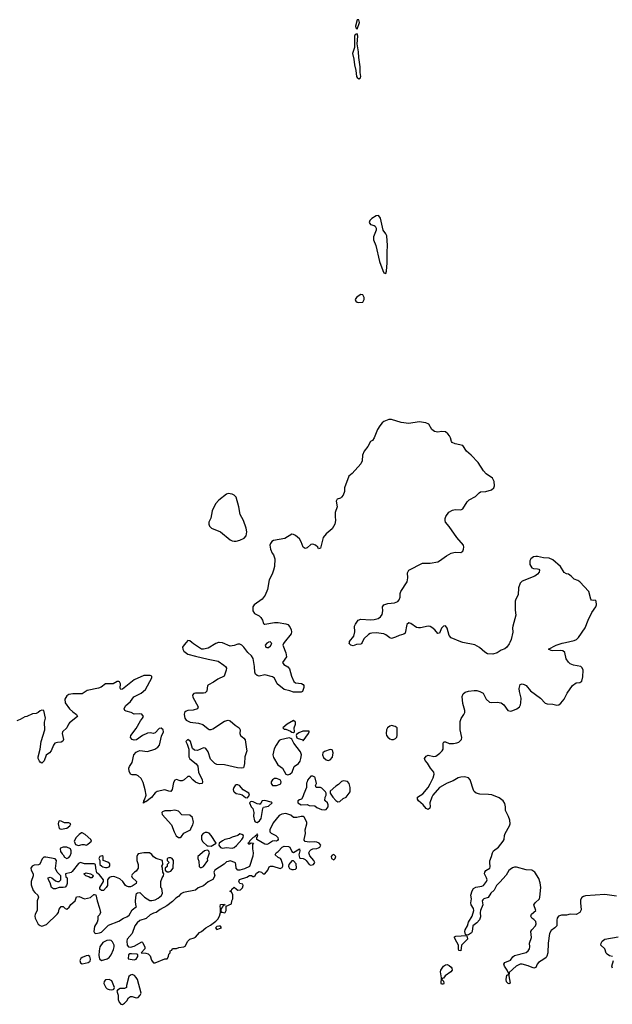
# Model space of a CAD drawing. Header units: inches. Extents: x 2396598 to 2566999, y 262085 to 451979.
# Tile 48 of 256: x 2478038 to 2484208, y 296233 to 306480. Entities that reach past the tile are written whole.
import ezdxf

# ---------------------------------------------------------------- set-up
doc = ezdxf.new("R2010")
doc.units = ezdxf.units.IN
doc.header["$MEASUREMENT"] = 0
for name, color, linetype in [('C4279', 7, 'Continuous'), ('C4289', 7, 'Continuous'), ('C4370', 7, 'Continuous'), ('C4380', 7, 'Continuous')]:
    doc.layers.add(name, color=color, linetype=linetype)

msp = doc.modelspace()

# ---------------------------------------------------------------- linework, layer by layer
at = {"layer": 'C4279', "color": 5}
for points, elevation in [([(2479772, 300000), (2479750, 299976), (2479733, 299950), (2479735, 299930), (2479748, 299910), (2479790, 299879), (2479870, 299855), (2480000, 299826)], 20), ([(2480000, 299940), (2479950, 299930), (2479930, 299931), (2479846, 299986), (2479829, 300000)], 20), ([(2480000, 298862), (2479976, 298896), (2479970, 298900), (2479950, 298902), (2479890, 298875), (2479858, 298878), (2479836, 298896), (2479815, 298970), (2479790, 298990), (2479787, 298990), (2479769, 298970), (2479782, 298942), (2479798, 298890), (2479800, 298810), (2479810, 298788), (2479875, 298735), (2479892, 298712), (2479900, 298650), (2479936, 298570), (2479941, 298550), (2479939, 298530), (2479910, 298527), (2479870, 298546), (2479839, 298570), (2479810, 298603), (2479790, 298605), (2479750, 298571), (2479730, 298560), (2479710, 298558), (2479670, 298572), (2479653, 298567), (2479638, 298542), (2479626, 298470), (2479611, 298449), (2479590, 298451), (2479550, 298464), (2479470, 298448), (2479447, 298433), (2479410, 298385), (2479350, 298339), (2479341, 298339), (2479328, 298328), (2479330, 298350), (2479339, 298361), (2479355, 298410), (2479346, 298466), (2479323, 298543), (2479302, 298582), (2479272, 298612), (2479250, 298622), (2479210, 298621), (2479190, 298628), (2479178, 298658), (2479174, 298690), (2479181, 298710), (2479209, 298751), (2479227, 298830), (2479250, 298857), (2479270, 298869), (2479290, 298874), (2479370, 298863), (2479445, 298890), (2479477, 298910), (2479492, 298930), (2479515, 299025), (2479535, 299070), (2479532, 299090), (2479510, 299107), (2479490, 299104), (2479450, 299058), (2479430, 299053), (2479397, 299057), (2479370, 299055), (2479318, 299030), (2479253, 298987), (2479230, 298983), (2479208, 298988), (2479192, 299010), (2479196, 299030), (2479250, 299103), (2479297, 299183), (2479318, 299210), (2479326, 299230), (2479310, 299252), (2479290, 299256), (2479230, 299253), (2479199, 299270), (2479145, 299285), (2479131, 299291), (2479124, 299310), (2479141, 299339), (2479190, 299385), (2479228, 299432), (2479301, 299470), (2479347, 299510), (2479415, 299630), (2479413, 299650), (2479396, 299656), (2479330, 299654), (2479229, 299611), (2479110, 299513), (2479090, 299509), (2479083, 299523), (2479086, 299570), (2479077, 299590), (2479070, 299594), (2479052, 299592), (2479010, 299569), (2478930, 299569), (2478885, 299535), (2478858, 299522), (2478741, 299499), (2478690, 299465), (2478590, 299464), (2478550, 299456), (2478530, 299442), (2478508, 299410), (2478510, 299370), (2478556, 299310), (2478590, 299276), (2478628, 299250), (2478639, 299230), (2478558, 299162), (2478546, 299150), (2478529, 299110), (2478485, 299070), (2478481, 299050), (2478495, 298990), (2478488, 298972), (2478470, 298961), (2478430, 298959), (2478405, 298950), (2478389, 298930), (2478367, 298870), (2478350, 298849), (2478313, 298827), (2478293, 298767), (2478270, 298744), (2478250, 298753), (2478243, 298763), (2478232, 298790), (2478230, 298810), (2478251, 298889), (2478261, 298970), (2478299, 299090), (2478297, 299170), (2478306, 299210), (2478290, 299292), (2478270, 299296), (2478250, 299289), (2478230, 299269), (2478210, 299259), (2478170, 299255), (2478112, 299230), (2478090, 299226), (2478043, 299197), (2478010, 299184)], 20), ([(2480000, 299556), (2479993, 299550), (2479986, 299494), (2479970, 299475), (2479950, 299470), (2479870, 299473), (2479850, 299467), (2479837, 299450), (2479839, 299430), (2479895, 299330), (2479890, 299310), (2479845, 299295), (2479790, 299290), (2479770, 299284), (2479755, 299270), (2479750, 299250), (2479756, 299210), (2479770, 299189), (2479813, 299170), (2479899, 299159), (2479944, 299144), (2480000, 299100)], 20), ([(2480000, 298017), (2479990, 298021), (2479970, 298021), (2479948, 298012), (2479931, 297989), (2479931, 297950), (2479943, 297923), (2479990, 297882), (2480000, 297882)], 40), ([(2480000, 297833), (2479990, 297838), (2479962, 297830), (2479894, 297770), (2479894, 297750), (2479904, 297724), (2479907, 297667), (2479918, 297658), (2479930, 297656), (2479950, 297668), (2479995, 297730), (2479994, 297750), (2480000, 297769)], 40), ([(2480000, 297507), (2479950, 297468), (2479896, 297444), (2479870, 297423), (2479744, 297396), (2479717, 297383), (2479690, 297357), (2479662, 297338), (2479630, 297302), (2479570, 297258), (2479501, 297219), (2479459, 297190), (2479430, 297182), (2479396, 297164), (2479353, 297127), (2479290, 297105), (2479260, 297080), (2479236, 297050), (2479208, 296972), (2479157, 296910), (2479153, 296890), (2479157, 296850), (2479170, 296831), (2479190, 296827), (2479230, 296840), (2479310, 296882), (2479318, 296878), (2479342, 296830), (2479342, 296810), (2479302, 296770), (2479350, 296767), (2479377, 296757), (2479397, 296737), (2479410, 296692), (2479426, 296670), (2479430, 296666), (2479450, 296666), (2479550, 296705), (2479574, 296706), (2479588, 296730), (2479590, 296754), (2479606, 296770), (2479606, 296790), (2479622, 296798), (2479630, 296814), (2479670, 296814), (2479696, 296824), (2479746, 296830), (2479762, 296838), (2479788, 296890), (2479808, 296910), (2479856, 296924), (2479868, 296932), (2479910, 296982), (2479930, 296991), (2479977, 297030), (2480000, 297043)], 40)]:
    msp.add_lwpolyline(points, dxfattribs=dict(at, elevation=elevation))
at = {"layer": 'C4279', "color": 5, "elevation": 40}
for points in [[(2479650, 298253), (2479610, 298247), (2479550, 298247), (2479524, 298236), (2479519, 298230), (2479521, 298210), (2479620, 298100), (2479646, 298030), (2479668, 297988), (2479690, 297971), (2479710, 297971), (2479721, 297979), (2479747, 298013), (2479818, 298050), (2479822, 298070), (2479840, 298100), (2479849, 298130), (2479836, 298176), (2479810, 298202), (2479725, 298205), (2479690, 298242), (2479666, 298250)], [(2478450, 298143), (2478442, 298130), (2478439, 298110), (2478450, 298062), (2478470, 298055), (2478530, 298068), (2478559, 298090), (2478569, 298110), (2478550, 298121), (2478503, 298123), (2478470, 298140)], [(2478690, 298019), (2478683, 298017), (2478658, 298002), (2478625, 297970), (2478605, 297930), (2478618, 297898), (2478650, 297885), (2478690, 297898), (2478710, 297898), (2478730, 297891), (2478743, 297897), (2478770, 297922), (2478786, 297930), (2478778, 297950), (2478721, 298001)], [(2479330, 297809), (2479270, 297799), (2479263, 297790), (2479259, 297770), (2479259, 297730), (2479271, 297689), (2479271, 297650), (2479250, 297618), (2479232, 297608), (2479210, 297586), (2479202, 297570), (2479210, 297554), (2479254, 297510), (2479252, 297490), (2479210, 297462), (2479190, 297455), (2479170, 297457), (2479150, 297463), (2479141, 297470), (2479112, 297512), (2479079, 297539), (2479030, 297561), (2479010, 297565), (2478990, 297561), (2478968, 297552), (2478951, 297530), (2478951, 297470), (2478937, 297450), (2478910, 297419), (2478890, 297417), (2478874, 297430), (2478873, 297450), (2478909, 297510), (2478909, 297530), (2478870, 297582), (2478842, 297602), (2478829, 297650), (2478828, 297688), (2478815, 297695), (2478714, 297694), (2478670, 297708), (2478650, 297698), (2478586, 297614), (2478575, 297605), (2478514, 297590), (2478518, 297558), (2478534, 297550), (2478531, 297491), (2478526, 297470), (2478510, 297454), (2478489, 297449), (2478450, 297449), (2478410, 297434), (2478390, 297434), (2478370, 297449), (2478356, 297496), (2478337, 297530), (2478335, 297545), (2478335, 297550), (2478356, 297556), (2478371, 297551), (2478410, 297518), (2478430, 297511), (2478450, 297512), (2478468, 297530), (2478468, 297570), (2478429, 297610), (2478410, 297646), (2478422, 297730), (2478409, 297749), (2478310, 297765), (2478290, 297764), (2478273, 297747), (2478247, 297693), (2478234, 297686), (2478190, 297683), (2478169, 297671), (2478155, 297650), (2478158, 297630), (2478177, 297590), (2478178, 297570), (2478158, 297510), (2478157, 297477), (2478179, 297419), (2478197, 297397), (2478226, 297370), (2478233, 297350), (2478219, 297310), (2478220, 297210), (2478199, 297170), (2478195, 297150), (2478198, 297130), (2478230, 297069), (2478250, 297052), (2478270, 297047), (2478316, 297064), (2478429, 297171), (2478441, 297190), (2478450, 297222), (2478469, 297250), (2478490, 297251), (2478510, 297231), (2478530, 297225), (2478554, 297246), (2478570, 297271), (2478615, 297310), (2478630, 297351), (2478656, 297356), (2478711, 297331), (2478775, 297345), (2478810, 297376), (2478816, 297376), (2478831, 297371), (2478843, 297310), (2478870, 297234), (2478878, 297190), (2478870, 297166), (2478853, 297147), (2478852, 297112), (2478846, 297090), (2478816, 297044), (2478811, 296991), (2478816, 296976), (2478831, 296971), (2478870, 296976), (2478890, 296985), (2478963, 297057), (2479070, 297100), (2479118, 297130), (2479155, 297145), (2479178, 297162), (2479210, 297215), (2479255, 297250), (2479246, 297266), (2479242, 297310), (2479250, 297374), (2479254, 297386), (2479265, 297395), (2479290, 297398), (2479338, 297350), (2479394, 297314), (2479413, 297313), (2479450, 297321), (2479481, 297339), (2479513, 297367), (2479525, 297390), (2479518, 297438), (2479508, 297450), (2479508, 297510), (2479522, 297550), (2479535, 297570), (2479538, 297590), (2479528, 297608), (2479526, 297650), (2479518, 297670), (2479528, 297690), (2479526, 297730), (2479458, 297750), (2479430, 297769), (2479413, 297793), (2479389, 297809)], [(2478530, 297869), (2478490, 297869), (2478463, 297857), (2478458, 297850), (2478463, 297823), (2478480, 297800), (2478492, 297790), (2478505, 297765), (2478530, 297752), (2478550, 297762), (2478563, 297777), (2478575, 297805), (2478575, 297830), (2478568, 297850)], [(2478898, 297778), (2478884, 297776), (2478874, 297770), (2478862, 297750), (2478874, 297730), (2478874, 297690), (2478892, 297670), (2478903, 297663), (2478930, 297658), (2478950, 297658), (2478970, 297665), (2478976, 297676), (2478975, 297695), (2478954, 297714), (2478906, 297730), (2478906, 297770)], [(2479610, 297758), (2479590, 297758), (2479574, 297750), (2479574, 297730), (2479594, 297710), (2479573, 297687), (2479572, 297668), (2479554, 297650), (2479554, 297630), (2479573, 297613), (2479590, 297612), (2479610, 297618), (2479637, 297650), (2479638, 297730), (2479626, 297750)], [(2478770, 297549), (2478759, 297559), (2478726, 297570), (2478706, 297590), (2478730, 297602), (2478774, 297590), (2478798, 297578), (2478802, 297570), (2478790, 297549)], [(2478970, 296900), (2478944, 296896), (2478904, 296876), (2478873, 296830), (2478864, 296790), (2478863, 296743), (2478870, 296705), (2478890, 296691), (2478950, 296708), (2478970, 296721), (2478990, 296747), (2479016, 296804), (2479023, 296830), (2479022, 296850), (2479003, 296883), (2478990, 296896)], [(2479201, 296759), (2479183, 296757), (2479171, 296749), (2479166, 296706), (2479230, 296697), (2479250, 296703), (2479269, 296730), (2479268, 296750), (2479256, 296756)], [(2478750, 296741), (2478730, 296738), (2478690, 296721), (2478676, 296710), (2478665, 296690), (2478670, 296664), (2478690, 296656), (2478750, 296668), (2478770, 296681), (2478776, 296704), (2478769, 296730)], [(2478970, 296493), (2478930, 296489), (2478916, 296470), (2478915, 296450), (2478935, 296410), (2478950, 296395), (2478970, 296387), (2478990, 296383), (2479010, 296386), (2479018, 296390), (2479024, 296410), (2478997, 296477)], [(2479210, 296542), (2479190, 296535), (2479176, 296524), (2479151, 296430), (2479150, 296408), (2479130, 296399), (2479083, 296397), (2479058, 296382), (2479051, 296370), (2479064, 296330), (2479064, 296284), (2479074, 296254), (2479090, 296236), (2479110, 296233), (2479130, 296245), (2479152, 296270), (2479170, 296301), (2479190, 296316), (2479210, 296316), (2479250, 296301), (2479270, 296306), (2479292, 296328), (2479304, 296350), (2479265, 296490), (2479252, 296512), (2479232, 296532)]]:
    msp.add_lwpolyline(points, close=True, dxfattribs=at)
at = {"layer": 'C4289', "color": 5}
for points, elevation in [([(2480109, 300000), (2480079, 299990), (2480000, 299940)], 20), ([(2480793, 300000), (2480785, 299990), (2480778, 299970), (2480809, 299890), (2480815, 299850), (2480775, 299790), (2480789, 299770), (2480830, 299745), (2480846, 299726), (2480868, 299648), (2480892, 299592), (2480910, 299578), (2480971, 299571), (2480990, 299563), (2480996, 299550), (2480995, 299530), (2480984, 299490), (2480970, 299482), (2480890, 299481), (2480850, 299497), (2480793, 299510), (2480720, 299570), (2480690, 299626), (2480670, 299643), (2480590, 299663), (2480530, 299649), (2480510, 299654), (2480494, 299670), (2480487, 299690), (2480483, 299750), (2480470, 299833), (2480450, 299861), (2480413, 299893), (2480370, 299951), (2480350, 299970), (2480330, 299980), (2480310, 299983), (2480270, 299968), (2480230, 299962), (2480150, 299994), (2480113, 300000)], 20), ([(2480625, 300000), (2480610, 299992), (2480595, 299970), (2480599, 299950), (2480610, 299946), (2480630, 299947), (2480650, 299963), (2480664, 299990), (2480654, 300000)], 20), ([(2481603, 300000), (2481598, 299990), (2481590, 299983), (2481543, 299977), (2481510, 299963), (2481484, 299970), (2481469, 299990), (2481470, 300000)], 20), ([(2484250, 297360), (2484130, 297376), (2483930, 297362), (2483906, 297354), (2483890, 297344), (2483878, 297322), (2483876, 297290), (2483884, 297216), (2483870, 297190), (2483830, 297168), (2483770, 297170), (2483730, 297160), (2483678, 297162), (2483649, 297150), (2483635, 297130), (2483630, 297110), (2483629, 297050), (2483610, 297030), (2483570, 297001), (2483553, 296970), (2483540, 296870), (2483537, 296770), (2483526, 296734), (2483518, 296722), (2483496, 296704), (2483440, 296670), (2483425, 296650), (2483410, 296618), (2483392, 296608), (2483333, 296633), (2483270, 296651), (2483250, 296650), (2483208, 296632), (2483135, 296565), (2483132, 296530), (2483145, 296455), (2483133, 296447), (2483124, 296450), (2483107, 296467), (2483103, 296490), (2483110, 296536), (2483120, 296540), (2483129, 296550), (2483112, 296590), (2483085, 296630), (2483080, 296650), (2483090, 296670), (2483146, 296694), (2483172, 296728), (2483190, 296741), (2483310, 296774), (2483332, 296790), (2483345, 296810), (2483349, 296830), (2483347, 296870), (2483365, 296930), (2483359, 296990), (2483370, 297010), (2483409, 297050), (2483416, 297070), (2483410, 297095), (2483390, 297116), (2483370, 297130), (2483359, 297150), (2483367, 297173), (2483411, 297210), (2483392, 297270), (2483404, 297290), (2483450, 297330), (2483454, 297350), (2483465, 297450), (2483457, 297497), (2483442, 297542), (2483400, 297610), (2483370, 297630), (2483310, 297632), (2483210, 297660), (2483190, 297661), (2483170, 297655), (2483143, 297637), (2483130, 297626), (2483101, 297579), (2483036, 297504), (2483001, 297470), (2482978, 297422), (2482944, 297390), (2482915, 297345), (2482870, 297330), (2482859, 297321), (2482853, 297310), (2482858, 297270), (2482836, 297210), (2482832, 297190), (2482835, 297145), (2482826, 297114), (2482798, 297082), (2482757, 297050), (2482749, 296991), (2482742, 296978), (2482710, 296955), (2482690, 296952), (2482679, 296959), (2482672, 296990), (2482676, 297010), (2482699, 297050), (2482710, 297090), (2482749, 297150), (2482765, 297210), (2482764, 297230), (2482737, 297270), (2482734, 297290), (2482740, 297330), (2482736, 297370), (2482747, 297413), (2482763, 297437), (2482788, 297452), (2482850, 297462), (2482866, 297470), (2482898, 297510), (2482904, 297530), (2482898, 297550), (2482877, 297590), (2482880, 297610), (2482890, 297627), (2482933, 297650), (2482937, 297663), (2482932, 297710), (2482934, 297726), (2482951, 297770), (2482960, 297810), (2482971, 297829), (2483022, 297870), (2483070, 297930), (2483081, 297950), (2483085, 297990), (2483092, 298010), (2483136, 298090), (2483143, 298110), (2483141, 298150), (2483128, 298188), (2483096, 298250), (2483096, 298290), (2483090, 298324), (2483070, 298352), (2483030, 298382), (2482952, 298412), (2482918, 298418), (2482830, 298421), (2482790, 298431), (2482770, 298448), (2482762, 298462), (2482729, 298569), (2482710, 298590), (2482670, 298601), (2482630, 298598), (2482602, 298590), (2482550, 298558), (2482490, 298536), (2482409, 298491), (2482339, 298410), (2482327, 298390), (2482309, 298330), (2482312, 298290), (2482307, 298273), (2482290, 298262), (2482270, 298271), (2482238, 298310), (2482191, 298350), (2482179, 298370), (2482178, 298390), (2482235, 298425), (2482290, 298490), (2482313, 298527), (2482344, 298590), (2482353, 298630), (2482348, 298650), (2482315, 298690), (2482283, 298743), (2482258, 298770), (2482254, 298790), (2482270, 298815), (2482290, 298825), (2482350, 298814), (2482370, 298816), (2482413, 298847), (2482436, 298870), (2482445, 298890), (2482448, 298952), (2482455, 298965), (2482470, 298965), (2482508, 298948), (2482554, 298946), (2482590, 298953), (2482610, 298962), (2482637, 298990), (2482642, 299010), (2482623, 299090), (2482624, 299176), (2482633, 299207), (2482662, 299250), (2482671, 299270), (2482673, 299290), (2482650, 299363), (2482644, 299436), (2482654, 299466), (2482677, 299483), (2482710, 299492), (2482770, 299499), (2482798, 299498), (2482830, 299490), (2482862, 299470), (2482895, 299410), (2482930, 299378), (2482950, 299373), (2483010, 299378), (2483050, 299370), (2483080, 299350), (2483120, 299290), (2483150, 299285), (2483173, 299290), (2483214, 299310), (2483240, 299330), (2483252, 299350), (2483257, 299370), (2483258, 299418), (2483240, 299490), (2483239, 299521), (2483250, 299562), (2483270, 299567), (2483290, 299563), (2483310, 299550), (2483355, 299495), (2483459, 299419), (2483510, 299368), (2483530, 299361), (2483590, 299357), (2483630, 299348), (2483650, 299351), (2483670, 299367), (2483705, 299410), (2483737, 299470), (2483792, 299550), (2483830, 299580), (2483870, 299584), (2483890, 299598), (2483900, 299640), (2483903, 299710), (2483895, 299735), (2483881, 299750), (2483802, 299762), (2483770, 299778), (2483750, 299795), (2483726, 299830), (2483713, 299893), (2483692, 299912), (2483670, 299915), (2483590, 299912), (2483570, 299916), (2483542, 299930), (2483624, 299970), (2483687, 299993), (2483719, 300000)], 20), ([(2483140, 300000), (2483134, 299986), (2483110, 299950), (2483087, 299933), (2483050, 299920), (2483008, 299890), (2482963, 299877), (2482910, 299882), (2482879, 299899), (2482826, 299946), (2482775, 299975), (2482653, 300000)], 20), ([(2480000, 299826), (2480103, 299803), (2480164, 299764), (2480180, 299750), (2480190, 299730), (2480189, 299710), (2480166, 299650), (2480102, 299618), (2480055, 299585), (2480002, 299558), (2480000, 299556)], 20), ([(2480000, 299100), (2480010, 299092), (2480030, 299092), (2480050, 299101), (2480170, 299180), (2480210, 299191), (2480230, 299185), (2480280, 299140), (2480323, 299110), (2480333, 299090), (2480331, 299050), (2480336, 299030), (2480370, 299003), (2480385, 298985), (2480401, 298890), (2480402, 298870), (2480382, 298810), (2480379, 298741), (2480373, 298707), (2480367, 298693), (2480350, 298690), (2480307, 298693), (2480170, 298726), (2480090, 298728), (2480070, 298740), (2480026, 298786), (2480001, 298861), (2480000, 298862)], 20), ([(2480000, 297043), (2480023, 297057), (2480080, 297100), (2480101, 297119), (2480119, 297150), (2480129, 297190), (2480129, 297230), (2480124, 297250), (2480130, 297271), (2480170, 297274), (2480174, 297270), (2480174, 297266), (2480158, 297262), (2480154, 297250), (2480134, 297230), (2480132, 297210), (2480134, 297194), (2480146, 297194), (2480170, 297185), (2480178, 297190), (2480188, 297210), (2480186, 297254), (2480242, 297278), (2480248, 297310), (2480258, 297330), (2480256, 297376), (2480242, 297402), (2480226, 297410), (2480242, 297418), (2480246, 297430), (2480270, 297452), (2480294, 297430), (2480310, 297422), (2480336, 297424), (2480356, 297444), (2480366, 297470), (2480362, 297482), (2480329, 297489), (2480318, 297510), (2480326, 297534), (2480404, 297556), (2480430, 297574), (2480450, 297574), (2480464, 297564), (2480476, 297564), (2480490, 297574), (2480503, 297597), (2480530, 297616), (2480554, 297610), (2480573, 297593), (2480590, 297592), (2480622, 297630), (2480636, 297664), (2480649, 297671), (2480674, 297670), (2480750, 297646), (2480770, 297658), (2480779, 297670), (2480777, 297690), (2480760, 297740), (2480752, 297752), (2480730, 297761), (2480699, 297790), (2480709, 297810), (2480730, 297825), (2480770, 297870), (2480790, 297878), (2480837, 297877), (2480851, 297870), (2480870, 297822), (2480890, 297812), (2480951, 297851), (2480955, 297830), (2480943, 297790), (2480950, 297762), (2480956, 297756), (2480990, 297752), (2481010, 297740), (2481022, 297730), (2481050, 297688), (2481070, 297681), (2481097, 297690), (2481109, 297710), (2481099, 297730), (2481058, 297778), (2481049, 297811), (2481058, 297830), (2481070, 297842), (2481090, 297853), (2481130, 297855), (2481150, 297862), (2481161, 297870), (2481173, 297890), (2481157, 297910), (2481130, 297921), (2481110, 297926), (2481050, 297920), (2481009, 297929), (2481001, 297941), (2480999, 297950), (2481014, 298010), (2481009, 298050), (2481028, 298110), (2481028, 298130), (2481000, 298180), (2480990, 298188), (2480970, 298189), (2480924, 298176), (2480890, 298179), (2480861, 298201), (2480810, 298218), (2480768, 298212), (2480740, 298200), (2480677, 298123), (2480641, 298050), (2480642, 298030), (2480655, 298015), (2480705, 297990), (2480725, 297970), (2480728, 297950), (2480721, 297939), (2480710, 297930), (2480693, 297933), (2480670, 297930), (2480630, 297902), (2480610, 297896), (2480590, 297899), (2480506, 297950), (2480506, 297974), (2480510, 297974), (2480516, 297996), (2480510, 298006), (2480505, 297995), (2480490, 297986), (2480485, 297975), (2480470, 297968), (2480432, 297930), (2480425, 297915), (2480414, 297910), (2480422, 297902), (2480430, 297902), (2480447, 297913), (2480472, 297912), (2480462, 297898), (2480462, 297850), (2480468, 297810), (2480465, 297775), (2480430, 297666), (2480377, 297643), (2480330, 297629), (2480310, 297629), (2480293, 297650), (2480289, 297689), (2480285, 297705), (2480278, 297710), (2480230, 297728), (2480210, 297718), (2480190, 297715), (2480167, 297693), (2480071, 297630), (2480058, 297610), (2480070, 297570), (2480050, 297533), (2480007, 297513), (2480000, 297507)], 40), ([(2480000, 297882), (2480030, 297880), (2480050, 297889), (2480082, 297910), (2480030, 297989), (2480010, 298013), (2480000, 298017)], 40), ([(2480000, 297769), (2480013, 297810), (2480008, 297828), (2480000, 297833)], 40), ([(2484210, 296730), (2484179, 296739), (2484154, 296754), (2484145, 296765), (2484129, 296810), (2484088, 296850), (2484090, 296870), (2484103, 296890), (2484130, 296910), (2484270, 296936)], 20), ([(2484209, 296609), (2484204, 296630), (2484219, 296690)], 20)]:
    msp.add_lwpolyline(points, dxfattribs=dict(at, elevation=elevation))
for points, elevation in [([(2480890, 299188), (2480821, 299150), (2480778, 299110), (2480790, 299098), (2480810, 299096), (2480856, 299076), (2480870, 299065), (2480890, 299062), (2480898, 299070), (2480895, 299110), (2480909, 299150), (2480908, 299170)], 40), ([(2481910, 299134), (2481890, 299129), (2481868, 299112), (2481856, 299090), (2481852, 299052), (2481858, 299030), (2481870, 299013), (2481890, 298997), (2481910, 298990), (2481930, 298990), (2481950, 298998), (2481966, 299014), (2481969, 299030), (2481969, 299109), (2481946, 299126)], 40), ([(2480845, 299005), (2480753, 298987), (2480741, 298979), (2480708, 298930), (2480689, 298891), (2480675, 298830), (2480682, 298802), (2480726, 298726), (2480774, 298690), (2480810, 298630), (2480830, 298622), (2480850, 298628), (2480873, 298650), (2480896, 298710), (2480939, 298741), (2480957, 298763), (2480966, 298790), (2480971, 298830), (2480961, 298861), (2480893, 298950), (2480872, 298992), (2480861, 299001)], 40), ([(2481050, 299075), (2480985, 299075), (2480943, 299057), (2480920, 299040), (2480916, 299030), (2480925, 299005), (2480938, 298998), (2480974, 298990), (2480985, 298985), (2480990, 298974), (2481045, 299050), (2481053, 299070)], 40), ([(2481270, 298886), (2481210, 298864), (2481194, 298850), (2481190, 298830), (2481202, 298802), (2481230, 298777), (2481250, 298771), (2481270, 298776), (2481295, 298805), (2481302, 298850), (2481296, 298876), (2481290, 298881)], 40), ([(2481090, 298608), (2481070, 298608), (2481033, 298567), (2481032, 298550), (2481025, 298535), (2481025, 298490), (2480995, 298425), (2480986, 298394), (2480971, 298369), (2480950, 298362), (2480932, 298350), (2480932, 298330), (2480970, 298311), (2481030, 298314), (2481050, 298302), (2481110, 298298), (2481130, 298282), (2481180, 298260), (2481210, 298258), (2481230, 298262), (2481249, 298290), (2481249, 298310), (2481242, 298330), (2481218, 298350), (2481216, 298356), (2481219, 298390), (2481229, 298410), (2481229, 298430), (2481223, 298443), (2481183, 298483), (2481170, 298489), (2481126, 298490), (2481118, 298510), (2481128, 298530), (2481115, 298590), (2481110, 298598)], 40), ([(2480310, 298518), (2480290, 298516), (2480283, 298510), (2480269, 298490), (2480262, 298470), (2480265, 298450), (2480270, 298443), (2480290, 298428), (2480330, 298422), (2480353, 298413), (2480390, 298385), (2480410, 298382), (2480429, 298410), (2480422, 298430), (2480366, 298466), (2480327, 298510)], 40), ([(2480710, 298582), (2480690, 298582), (2480670, 298569), (2480656, 298550), (2480656, 298530), (2480670, 298511), (2480710, 298511), (2480750, 298525), (2480755, 298530), (2480759, 298550), (2480750, 298568)], 40), ([(2481410, 298559), (2481388, 298552), (2481358, 298522), (2481330, 298505), (2481271, 298450), (2481271, 298430), (2481298, 298390), (2481330, 298355), (2481350, 298341), (2481370, 298343), (2481405, 298375), (2481437, 298390), (2481477, 298443), (2481479, 298490), (2481469, 298530), (2481450, 298553)], 40), ([(2480590, 298356), (2480561, 298350), (2480550, 298326), (2480542, 298318), (2480530, 298315), (2480510, 298319), (2480470, 298341), (2480450, 298344), (2480440, 298340), (2480431, 298330), (2480447, 298290), (2480466, 298270), (2480474, 298230), (2480471, 298190), (2480484, 298144), (2480491, 298131), (2480510, 298127), (2480536, 298144), (2480552, 298168), (2480569, 298271), (2480576, 298284), (2480630, 298297), (2480668, 298330), (2480657, 298337)], 40), ([(2480330, 298008), (2480310, 297989), (2480250, 297974), (2480221, 297959), (2480173, 297947), (2480150, 297936), (2480116, 297910), (2480111, 297890), (2480130, 297867), (2480150, 297859), (2480190, 297866), (2480250, 297859), (2480270, 297867), (2480294, 297886), (2480349, 297950), (2480364, 297970), (2480368, 297990), (2480350, 298002)], 40), ([(2481310, 297794), (2481290, 297785), (2481280, 297770), (2481285, 297750), (2481310, 297738), (2481324, 297750), (2481329, 297770)], 40), ([(2480870, 297726), (2480839, 297690), (2480835, 297670), (2480840, 297660), (2480848, 297648), (2480870, 297638), (2480890, 297635), (2480910, 297641), (2480919, 297650), (2480916, 297696), (2480890, 297725)], 40), ([(2480110, 297048), (2480090, 297042), (2480078, 297030), (2480090, 297012), (2480130, 297025), (2480138, 297030), (2480127, 297047)], 40), ([(2482630, 296790), (2482610, 296793), (2482606, 296810), (2482608, 296850), (2482572, 296910), (2482563, 296930), (2482565, 296935), (2482578, 296942), (2482688, 296948), (2482695, 296935), (2482699, 296910), (2482639, 296850)], 20), ([(2482430, 296442), (2482425, 296450), (2482430, 296510), (2482418, 296570), (2482422, 296590), (2482450, 296631), (2482470, 296645), (2482490, 296648), (2482510, 296638), (2482530, 296621), (2482538, 296610), (2482539, 296590), (2482528, 296570), (2482469, 296531), (2482450, 296506), (2482438, 296502), (2482434, 296490), (2482450, 296474), (2482454, 296454), (2482450, 296442)], 20)]:
    msp.add_lwpolyline(points, close=True, dxfattribs=dict(at, elevation=elevation))
at = {"layer": 'C4370', "color": 5, "elevation": 20}
msp.add_lwpolyline([(2479829, 300000), (2479810, 300015), (2479790, 300019), (2479772, 300000)], dxfattribs=at)
at = {"layer": 'C4380', "color": 5, "elevation": 20}
for points in [[(2481570, 306480), (2481550, 306478), (2481533, 306413), (2481537, 306397), (2481550, 306381), (2481574, 306450)], [(2481550, 306333), (2481530, 306327), (2481524, 306310), (2481522, 306190), (2481504, 306130), (2481517, 306070), (2481522, 306010), (2481537, 305950), (2481543, 305890), (2481550, 305878), (2481570, 305866), (2481586, 305874), (2481591, 305890), (2481581, 305930), (2481582, 305990), (2481568, 306088), (2481567, 306147), (2481550, 306230), (2481557, 306310)], [(2481770, 304441), (2481750, 304439), (2481705, 304410), (2481685, 304390), (2481676, 304370), (2481690, 304350), (2481730, 304339), (2481739, 304330), (2481748, 304310), (2481748, 304290), (2481721, 304219), (2481720, 304190), (2481747, 304130), (2481784, 303964), (2481818, 303870), (2481830, 303845), (2481850, 303838), (2481858, 303862), (2481865, 303950), (2481862, 304062), (2481867, 304130), (2481859, 304230), (2481851, 304251), (2481823, 304290), (2481795, 304415), (2481778, 304438)], [(2481590, 303619), (2481571, 303610), (2481545, 303590), (2481531, 303570), (2481538, 303550), (2481550, 303541), (2481570, 303536), (2481610, 303541), (2481625, 303570), (2481625, 303590), (2481610, 303617)], [(2480210, 301550), (2480190, 301542), (2480110, 301481), (2480078, 301442), (2480043, 301370), (2480028, 301292), (2480007, 301250), (2480008, 301230), (2480015, 301210), (2480036, 301190), (2480130, 301150), (2480230, 301066), (2480250, 301056), (2480270, 301054), (2480290, 301054), (2480330, 301065), (2480375, 301085), (2480395, 301110), (2480402, 301150), (2480396, 301190), (2480367, 301267), (2480335, 301330), (2480320, 301410), (2480290, 301510), (2480271, 301531), (2480250, 301544)]]:
    msp.add_lwpolyline(points, close=True, dxfattribs=at)
for points in [[(2481470, 300000), (2481471, 300010), (2481517, 300063), (2481528, 300110), (2481525, 300170), (2481533, 300190), (2481563, 300230), (2481590, 300243), (2481690, 300233), (2481730, 300238), (2481771, 300250), (2481795, 300265), (2481812, 300290), (2481819, 300330), (2481815, 300370), (2481828, 300390), (2481870, 300404), (2481941, 300410), (2481974, 300426), (2481990, 300442), (2482000, 300470), (2481998, 300510), (2482005, 300530), (2482073, 300630), (2482079, 300670), (2482075, 300725), (2482088, 300750), (2482230, 300824), (2482310, 300826), (2482390, 300837), (2482410, 300847), (2482480, 300900), (2482530, 300928), (2482570, 300939), (2482630, 300935), (2482650, 300948), (2482660, 300970), (2482663, 300990), (2482658, 301010), (2482590, 301090), (2482510, 301207), (2482472, 301252), (2482466, 301270), (2482467, 301290), (2482474, 301310), (2482505, 301355), (2482543, 301377), (2482570, 301383), (2482630, 301381), (2482650, 301390), (2482696, 301464), (2482718, 301482), (2482782, 301518), (2482822, 301558), (2482835, 301565), (2482890, 301570), (2482950, 301586), (2482973, 301607), (2482980, 301630), (2482976, 301676), (2482961, 301710), (2482895, 301755), (2482865, 301785), (2482810, 301872), (2482738, 301950), (2482691, 301991), (2482650, 302049), (2482570, 302065), (2482541, 302081), (2482533, 302090), (2482523, 302130), (2482512, 302150), (2482496, 302170), (2482470, 302190), (2482430, 302195), (2482390, 302187), (2482355, 302195), (2482330, 302217), (2482298, 302270), (2482266, 302286), (2482196, 302296), (2482090, 302279), (2482009, 302289), (2481910, 302320), (2481881, 302319), (2481830, 302299), (2481810, 302284), (2481786, 302254), (2481764, 302216), (2481730, 302129), (2481710, 302102), (2481691, 302089), (2481663, 302037), (2481625, 301990), (2481608, 301950), (2481605, 301890), (2481590, 301857), (2481501, 301759), (2481464, 301730), (2481418, 301610), (2481418, 301570), (2481407, 301533), (2481390, 301510), (2481379, 301501), (2481343, 301490), (2481334, 301470), (2481342, 301410), (2481324, 301350), (2481322, 301310), (2481327, 301270), (2481319, 301230), (2481290, 301182), (2481230, 301130), (2481198, 301090), (2481170, 300979), (2481150, 300973), (2481141, 300990), (2481118, 301010), (2481090, 301023), (2481070, 301018), (2481030, 300983), (2481010, 300976), (2480988, 300990), (2480968, 301048), (2480950, 301078), (2480910, 301113), (2480890, 301124), (2480870, 301127), (2480798, 301082), (2480681, 301059), (2480663, 301050), (2480648, 301030), (2480643, 301010), (2480650, 300970), (2480668, 300930), (2480682, 300910), (2480695, 300870), (2480690, 300790), (2480680, 300750), (2480668, 300710), (2480634, 300650), (2480619, 300550), (2480595, 300490), (2480562, 300450), (2480479, 300390), (2480466, 300370), (2480464, 300330), (2480482, 300302), (2480530, 300278), (2480550, 300260), (2480566, 300230), (2480575, 300195), (2480582, 300190), (2480590, 300188), (2480690, 300207), (2480728, 300208), (2480810, 300193), (2480830, 300185), (2480850, 300161), (2480863, 300130), (2480867, 300110), (2480865, 300090), (2480793, 300000)], [(2483719, 300000), (2483810, 300018), (2483835, 300030), (2483856, 300050), (2483925, 300150), (2483956, 300230), (2483994, 300310), (2484037, 300370), (2484044, 300390), (2484038, 300430), (2484030, 300441), (2484010, 300437), (2483990, 300441), (2483984, 300450), (2483962, 300530), (2483870, 300629), (2483850, 300645), (2483810, 300659), (2483779, 300690), (2483750, 300709), (2483732, 300712), (2483706, 300726), (2483669, 300790), (2483590, 300858), (2483550, 300876), (2483490, 300880), (2483430, 300895), (2483410, 300895), (2483388, 300890), (2483360, 300870), (2483349, 300850), (2483349, 300810), (2483370, 300777), (2483388, 300768), (2483430, 300766), (2483441, 300761), (2483451, 300750), (2483445, 300730), (2483430, 300709), (2483402, 300690), (2483270, 300637), (2483250, 300616), (2483230, 300569), (2483226, 300494), (2483202, 300450), (2483197, 300430), (2483195, 300335), (2483203, 300283), (2483173, 300170), (2483169, 300150), (2483172, 300108), (2483154, 300030), (2483140, 300000)], [(2482653, 300000), (2482630, 300005), (2482530, 300048), (2482510, 300070), (2482490, 300149), (2482470, 300173), (2482449, 300170), (2482430, 300147), (2482410, 300095), (2482390, 300091), (2482359, 300130), (2482330, 300155), (2482310, 300164), (2482290, 300167), (2482210, 300151), (2482190, 300151), (2482170, 300156), (2482110, 300196), (2482090, 300205), (2482070, 300187), (2482050, 300097), (2482036, 300084), (2481990, 300072), (2481950, 300053), (2481910, 300041), (2481890, 300046), (2481850, 300078), (2481830, 300089), (2481750, 300100), (2481703, 300097), (2481687, 300093), (2481670, 300082), (2481622, 300038), (2481603, 300000)], [(2480113, 300000), (2480110, 300000), (2480109, 300000)], [(2480654, 300000), (2480650, 300004), (2480630, 300003), (2480625, 300000)]]:
    msp.add_lwpolyline(points, dxfattribs=at)

doc.saveas('drawing.dxf')
